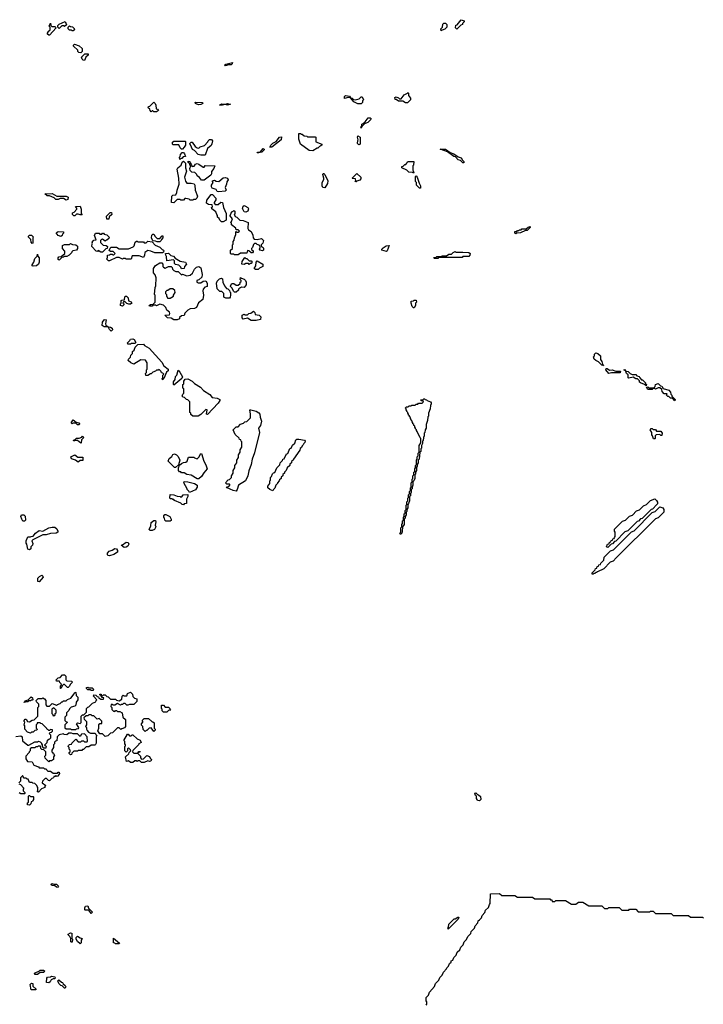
# Model space of a CAD drawing. Extents: x 2708302 to 2968450, y 494490 to 722710.
# Tile 29 of 256: x 2784600 to 2792474, y 606245 to 617590. Entities that reach past the tile are written whole.
import ezdxf

# ---------------------------------------------------------------- set-up
doc = ezdxf.new("R2010")
doc.units = 0

msp = doc.modelspace()

# ---------------------------------------------------------------- linework, layer by layer
at = {"layer": '0CON20XD'}
for points in [[(2784945, 617410), (2784935, 617410), (2784920, 617425), (2784920, 617435), (2784930, 617445), (2784930, 617455), (2784950, 617475), (2784950, 617505), (2784940, 617515), (2784955, 617550), (2784960, 617525), (2784972, 617512), (2785005, 617510), (2785020, 617495), (2784945, 617410)], [(2785055, 617490), (2785040, 617505), (2785040, 617525), (2785055, 617540), (2785125, 617570), (2785138, 617532), (2785115, 617510), (2785105, 617520), (2785085, 617520), (2785055, 617490)], [(2785215, 617460), (2785205, 617460), (2785195, 617470), (2785175, 617470), (2785160, 617485), (2785160, 617505), (2785172, 617518), (2785185, 617510), (2785208, 617508), (2785228, 617488), (2785230, 617475), (2785215, 617460)], [(2789455, 617460), (2789450, 617485), (2789470, 617505), (2789472, 617538), (2789485, 617550), (2789505, 617550), (2789520, 617535), (2789520, 617505), (2789498, 617482), (2789465, 617470), (2789455, 617460)], [(2789635, 617480), (2789620, 617495), (2789622, 617528), (2789638, 617532), (2789685, 617590), (2789718, 617578), (2789720, 617565), (2789702, 617548), (2789700, 617535), (2789682, 617528), (2789635, 617480)], [(2785305, 617210), (2785282, 617212), (2785270, 617225), (2785268, 617238), (2785220, 617285), (2785220, 617295), (2785232, 617308), (2785285, 617290), (2785318, 617258), (2785320, 617225), (2785305, 617210)], [(2785345, 617120), (2785332, 617122), (2785320, 617135), (2785312, 617158), (2785352, 617198), (2785388, 617198), (2785388, 617182), (2785362, 617158), (2785345, 617120)], [(2786965, 617060), (2786960, 617065), (2786973, 617077), (2787050, 617095), (2787048, 617082), (2787035, 617070), (2786995, 617070), (2786985, 617062), (2786965, 617060)], [(2788535, 616622), (2788495, 616622), (2788450, 616645), (2788410, 616690), (2788385, 616692), (2788342, 616682), (2788340, 616705), (2788353, 616717), (2788397, 616707), (2788410, 616690), (2788430, 616685), (2788445, 616670), (2788465, 616668), (2788512, 616678), (2788535, 616700), (2788545, 616700), (2788560, 616665), (2788550, 616655), (2788550, 616635), (2788535, 616622)], [(2789065, 616632), (2789045, 616632), (2789015, 616650), (2788965, 616652), (2788935, 616670), (2788925, 616670), (2788920, 616695), (2788935, 616700), (2788965, 616690), (2788975, 616680), (2788995, 616680), (2789030, 616725), (2789068, 616742), (2789075, 616750), (2789080, 616745), (2789080, 616715), (2789100, 616685), (2789100, 616665), (2789065, 616632)], [(2786175, 616530), (2786145, 616530), (2786135, 616540), (2786125, 616540), (2786115, 616530), (2786102, 616542), (2786098, 616558), (2786080, 616575), (2786082, 616588), (2786098, 616592), (2786145, 616640), (2786160, 616625), (2786167, 616607), (2786172, 616562), (2786188, 616558), (2786200, 616545), (2786175, 616530)], [(2786665, 616608), (2786640, 616615), (2786625, 616623), (2786620, 616635), (2786625, 616640), (2786700, 616635), (2786710, 616625), (2786685, 616614), (2786665, 616608)], [(2786935, 616604), (2786900, 616605), (2786925, 616622), (2786965, 616618), (2786995, 616626), (2787030, 616615), (2786995, 616604), (2786965, 616612), (2786935, 616604)], [(2788535, 616340), (2788530, 616355), (2788540, 616360), (2788542, 616385), (2788558, 616392), (2788578, 616412), (2788612, 616458), (2788638, 616458), (2788647, 616447), (2788645, 616440), (2788610, 616405), (2788570, 616390), (2788540, 616360), (2788535, 616340)], [(2787975, 616080), (2787935, 616083), (2787834, 616155), (2787814, 616215), (2787815, 616280), (2787835, 616280), (2787845, 616270), (2787855, 616270), (2787875, 616250), (2787907, 616247), (2787915, 616240), (2788005, 616240), (2788010, 616235), (2788012, 616182), (2788080, 616155), (2788080, 616145), (2788070, 616135), (2788052, 616128), (2788035, 616110), (2788025, 616110), (2787975, 616080)], [(2786475, 616100), (2786465, 616100), (2786450, 616115), (2786435, 616150), (2786365, 616150), (2786360, 616155), (2786362, 616178), (2786375, 616190), (2786505, 616190), (2786510, 616185), (2786508, 616145), (2786495, 616120), (2786475, 616100)], [(2786685, 616028), (2786655, 616038), (2786613, 616083), (2786592, 616095), (2786568, 616148), (2786560, 616155), (2786560, 616165), (2786575, 616180), (2786585, 616180), (2786620, 616130), (2786643, 616113), (2786665, 616110), (2786680, 616125), (2786728, 616142), (2786768, 616182), (2786770, 616195), (2786785, 616210), (2786808, 616208), (2786820, 616195), (2786815, 616160), (2786805, 616142), (2786763, 616107), (2786735, 616030), (2786685, 616028)], [(2787505, 616122), (2787483, 616123), (2787492, 616145), (2787515, 616168), (2787553, 616187), (2787592, 616235), (2787615, 616240), (2787611, 616205), (2787505, 616122)], [(2788505, 616150), (2788490, 616165), (2788493, 616197), (2788500, 616205), (2788490, 616235), (2788495, 616250), (2788520, 616235), (2788520, 616155), (2788515, 616152), (2788505, 616150)], [(2786445, 615980), (2786440, 616005), (2786450, 616015), (2786453, 616037), (2786472, 616058), (2786485, 616060), (2786500, 616045), (2786510, 616015), (2786482, 616008), (2786468, 615992), (2786455, 615990), (2786445, 615980)], [(2787355, 616054), (2787334, 616054), (2787340, 616065), (2787372, 616068), (2787405, 616107), (2787415, 616100), (2787415, 616092), (2787390, 616065), (2787355, 616054)], [(2789715, 615940), (2789705, 615942), (2789678, 615968), (2789650, 615975), (2789618, 616008), (2789600, 616015), (2789528, 616068), (2789442, 616098), (2789505, 616098), (2789558, 616058), (2789600, 616045), (2789650, 616010), (2789685, 615998), (2789700, 615970), (2789717, 615955), (2789715, 615940)], [(2786375, 615480), (2786350, 615485), (2786353, 615557), (2786365, 615570), (2786398, 615572), (2786412, 615598), (2786413, 615627), (2786438, 615695), (2786432, 615765), (2786414, 615866), (2786422, 615885), (2786460, 615915), (2786472, 615948), (2786485, 615960), (2786510, 615935), (2786508, 615885), (2786520, 615845), (2786498, 615775), (2786508, 615728), (2786525, 615708), (2786574, 615706), (2786608, 615698), (2786618, 615685), (2786620, 615625), (2786648, 615555), (2786640, 615535), (2786625, 615520), (2786605, 615520), (2786595, 615510), (2786565, 615510), (2786552, 615522), (2786515, 615530), (2786502, 615528), (2786485, 615510), (2786455, 615510), (2786445, 615520), (2786415, 615520), (2786375, 615480)], [(2786725, 615742), (2786695, 615742), (2786673, 615773), (2786645, 615790), (2786640, 615805), (2786618, 615828), (2786583, 615833), (2786562, 615852), (2786560, 615875), (2786570, 615905), (2786560, 615915), (2786558, 615928), (2786540, 615945), (2786542, 615958), (2786558, 615955), (2786562, 615942), (2786577, 615927), (2786585, 615900), (2786608, 615902), (2786624, 615926), (2786645, 615932), (2786665, 615927), (2786715, 615890), (2786725, 615890), (2786735, 615910), (2786848, 615908), (2786836, 615874), (2786808, 615842), (2786810, 615815), (2786803, 615797), (2786725, 615742)], [(2789135, 615820), (2789125, 615830), (2789082, 615832), (2789058, 615858), (2789002, 615882), (2789002, 615898), (2789018, 615902), (2789035, 615920), (2789048, 615922), (2789060, 615935), (2789062, 615948), (2789073, 615957), (2789140, 615955), (2789137, 615915), (2789130, 615905), (2789130, 615855), (2789140, 615835), (2789135, 615820)], [(2788115, 615654), (2788092, 615655), (2788084, 615676), (2788084, 615716), (2788103, 615747), (2788103, 615765), (2788090, 615805), (2788095, 615818), (2788105, 615818), (2788115, 615807), (2788149, 615735), (2788145, 615703), (2788115, 615654)], [(2788475, 615720), (2788460, 615725), (2788470, 615735), (2788468, 615758), (2788435, 615760), (2788430, 615765), (2788485, 615816), (2788528, 615775), (2788530, 615755), (2788518, 615742), (2788485, 615730), (2788475, 615720)], [(2786895, 615607), (2786875, 615612), (2786862, 615632), (2786817, 615647), (2786808, 615665), (2786808, 615682), (2786830, 615715), (2786820, 615725), (2786820, 615735), (2786845, 615740), (2786865, 615728), (2786894, 615726), (2786945, 615768), (2786965, 615770), (2786993, 615763), (2787002, 615745), (2786987, 615723), (2786983, 615695), (2786968, 615655), (2786978, 615625), (2786965, 615614), (2786895, 615607)], [(2789215, 615650), (2789205, 615650), (2789170, 615685), (2789170, 615715), (2789160, 615725), (2789160, 615785), (2789165, 615790), (2789180, 615775), (2789200, 615705), (2789216, 615676), (2789215, 615650)], [(2785135, 615512), (2785105, 615530), (2785065, 615530), (2785045, 615520), (2785015, 615520), (2784998, 615538), (2784945, 615560), (2784915, 615562), (2784890, 615585), (2784975, 615587), (2785028, 615558), (2785135, 615557), (2785160, 615545), (2785155, 615520), (2785135, 615512)], [(2786925, 615260), (2786905, 615280), (2786898, 615298), (2786880, 615315), (2786880, 615335), (2786870, 615345), (2786858, 615378), (2786815, 615410), (2786810, 615425), (2786820, 615435), (2786818, 615458), (2786775, 615460), (2786750, 615475), (2786755, 615510), (2786804, 615576), (2786820, 615575), (2786858, 615535), (2786860, 615515), (2786840, 615485), (2786840, 615475), (2786852, 615462), (2786885, 615460), (2786915, 615488), (2786938, 615485), (2786949, 615425), (2786978, 615355), (2786980, 615305), (2786978, 615282), (2786945, 615262), (2786925, 615260)], [(2785235, 615330), (2785225, 615330), (2785210, 615345), (2785210, 615365), (2785228, 615372), (2785260, 615405), (2785258, 615418), (2785242, 615438), (2785295, 615440), (2785308, 615405), (2785310, 615355), (2785318, 615342), (2785295, 615340), (2785275, 615350), (2785255, 615350), (2785235, 615330)], [(2785625, 615290), (2785602, 615292), (2785600, 615325), (2785642, 615368), (2785657, 615367), (2785660, 615345), (2785632, 615318), (2785625, 615290)], [(2787115, 614880), (2787075, 614880), (2787065, 614890), (2787035, 614890), (2787030, 614895), (2787030, 614935), (2787050, 614955), (2787050, 614995), (2787060, 615005), (2787060, 615035), (2787072, 615048), (2787074, 615075), (2787090, 615115), (2787090, 615145), (2787095, 615150), (2787105, 615140), (2787115, 615140), (2787130, 615155), (2787115, 615170), (2787095, 615170), (2787088, 615188), (2787040, 615225), (2787040, 615245), (2787030, 615255), (2787040, 615265), (2787050, 615295), (2787020, 615335), (2787028, 615342), (2787045, 615380), (2787055, 615380), (2787065, 615390), (2787080, 615385), (2787077, 615353), (2787070, 615345), (2787080, 615335), (2787082, 615322), (2787100, 615315), (2787135, 615280), (2787175, 615278), (2787230, 615255), (2787228, 615185), (2787237, 615167), (2787265, 615150), (2787287, 615107), (2787290, 615075), (2787302, 615062), (2787335, 615058), (2787385, 615068), (2787410, 615045), (2787400, 615015), (2787380, 614995), (2787382, 614982), (2787405, 614967), (2787410, 614955), (2787407, 614935), (2787395, 614928), (2787370, 614935), (2787362, 614945), (2787370, 614965), (2787368, 614988), (2787335, 615000), (2787325, 615010), (2787305, 615010), (2787292, 614998), (2787280, 614965), (2787270, 614955), (2787272, 614942), (2787290, 614925), (2787290, 614915), (2787280, 614905), (2787265, 614902), (2787238, 614928), (2787225, 614930), (2787215, 614900), (2787145, 614900), (2787115, 614880)], [(2787205, 615372), (2787187, 615377), (2787168, 615415), (2787175, 615440), (2787185, 615448), (2787195, 615447), (2787227, 615425), (2787235, 615410), (2787226, 615384), (2787205, 615372)], [(2785075, 615092), (2785045, 615102), (2785020, 615135), (2785045, 615150), (2785100, 615145), (2785108, 615135), (2785092, 615118), (2785090, 615105), (2785075, 615092)], [(2785555, 614910), (2785535, 614910), (2785505, 614930), (2785495, 614920), (2785482, 614922), (2785430, 614975), (2785433, 615007), (2785440, 615015), (2785433, 615027), (2785455, 615050), (2785480, 615055), (2785462, 615105), (2785475, 615130), (2785515, 615130), (2785525, 615120), (2785545, 615120), (2785555, 615130), (2785565, 615130), (2785575, 615120), (2785605, 615110), (2785630, 615085), (2785625, 615070), (2785605, 615050), (2785595, 615050), (2785585, 615040), (2785555, 615060), (2785542, 615058), (2785530, 615045), (2785532, 615022), (2785562, 614992), (2785595, 614990), (2785610, 614975), (2785608, 614952), (2785592, 614948), (2785555, 614910)], [(2790315, 615122), (2790302, 615132), (2790302, 615148), (2790325, 615150), (2790335, 615160), (2790345, 615160), (2790355, 615170), (2790375, 615170), (2790385, 615180), (2790435, 615180), (2790455, 615200), (2790478, 615208), (2790480, 615195), (2790445, 615160), (2790425, 615160), (2790367, 615133), (2790325, 615130), (2790315, 615122)], [(2784745, 615013), (2784732, 615025), (2784728, 615058), (2784700, 615085), (2784700, 615095), (2784715, 615108), (2784737, 615107), (2784760, 615085), (2784750, 615075), (2784750, 615015), (2784745, 615013)], [(2785635, 614812), (2785623, 614813), (2785600, 614835), (2785610, 614845), (2785612, 614878), (2785635, 614880), (2785645, 614890), (2785665, 614890), (2785675, 614880), (2785685, 614880), (2785700, 614895), (2785678, 614918), (2785645, 614920), (2785632, 614932), (2785642, 614958), (2785655, 614970), (2785715, 614970), (2785745, 614950), (2785765, 614948), (2785855, 614950), (2785908, 614972), (2785920, 614985), (2785930, 615025), (2785945, 615040), (2785955, 615040), (2785965, 615030), (2786025, 615030), (2786035, 615020), (2786055, 615020), (2786075, 615040), (2786125, 615030), (2786162, 614992), (2786215, 614970), (2786242, 614942), (2786256, 614936), (2786260, 614925), (2786258, 614912), (2786245, 614902), (2786155, 614902), (2786112, 614922), (2786075, 614930), (2786042, 614908), (2786038, 614875), (2786025, 614850), (2785975, 614870), (2785895, 614870), (2785885, 614830), (2785825, 614832), (2785815, 614840), (2785795, 614840), (2785785, 614830), (2785745, 614850), (2785715, 614850), (2785635, 614812)], [(2786215, 615030), (2786185, 615030), (2786165, 615040), (2786132, 615042), (2786120, 615075), (2786122, 615108), (2786135, 615120), (2786145, 615120), (2786162, 615092), (2786185, 615070), (2786215, 615070), (2786242, 615098), (2786248, 615098), (2786250, 615075), (2786232, 615058), (2786230, 615045), (2786215, 615030)], [(2785055, 614820), (2785042, 614825), (2785043, 614847), (2785052, 614858), (2785078, 614862), (2785120, 614895), (2785122, 614922), (2785092, 614955), (2785092, 614988), (2785115, 614998), (2785172, 614998), (2785185, 615010), (2785208, 614998), (2785247, 614997), (2785265, 614980), (2785266, 614954), (2785256, 614934), (2785212, 614928), (2785200, 614915), (2785198, 614902), (2785170, 614875), (2785145, 614862), (2785118, 614862), (2785105, 614852), (2785085, 614850), (2785055, 614820)], [(2788825, 614918), (2788772, 614935), (2788770, 614945), (2788787, 614963), (2788822, 614985), (2788855, 614988), (2788834, 614926), (2788825, 614918)], [(2789415, 614840), (2789375, 614840), (2789370, 614845), (2789375, 614850), (2789395, 614850), (2789405, 614860), (2789455, 614860), (2789465, 614868), (2789515, 614870), (2789543, 614887), (2789575, 614890), (2789592, 614908), (2789615, 614918), (2789625, 614910), (2789705, 614912), (2789775, 614906), (2789787, 614895), (2789786, 614875), (2789775, 614860), (2789705, 614860), (2789695, 614850), (2789425, 614850), (2789415, 614840)], [(2784755, 614750), (2784744, 614754), (2784742, 614765), (2784762, 614798), (2784775, 614840), (2784800, 614865), (2784805, 614890), (2784810, 614865), (2784826, 614846), (2784826, 614796), (2784816, 614774), (2784795, 614752), (2784755, 614750)], [(2786415, 614130), (2786375, 614132), (2786345, 614150), (2786303, 614153), (2786270, 614185), (2786325, 614190), (2786330, 614205), (2786325, 614220), (2786294, 614244), (2786282, 614275), (2786255, 614302), (2786215, 614312), (2786175, 614292), (2786165, 614300), (2786135, 614300), (2786125, 614290), (2786095, 614290), (2786092, 614295), (2786105, 614308), (2786138, 614312), (2786160, 614335), (2786160, 614415), (2786152, 614425), (2786160, 614505), (2786170, 614525), (2786172, 614615), (2786162, 614652), (2786142, 614675), (2786140, 614725), (2786164, 614756), (2786215, 614788), (2786237, 614787), (2786250, 614775), (2786248, 614745), (2786255, 614738), (2786275, 614728), (2786314, 614746), (2786345, 614748), (2786356, 614736), (2786360, 614715), (2786375, 614700), (2786398, 614688), (2786427, 614687), (2786465, 614650), (2786475, 614657), (2786525, 614640), (2786565, 614648), (2786589, 614671), (2786612, 614715), (2786635, 614738), (2786665, 614747), (2786685, 614730), (2786702, 614655), (2786697, 614625), (2786665, 614592), (2786640, 614585), (2786640, 614565), (2786655, 614558), (2786685, 614558), (2786713, 614577), (2786745, 614580), (2786758, 614555), (2786760, 614515), (2786732, 614508), (2786712, 614485), (2786708, 614465), (2786718, 614415), (2786710, 614365), (2786661, 614329), (2786636, 614274), (2786615, 614264), (2786565, 614260), (2786537, 614243), (2786502, 614208), (2786495, 614180), (2786462, 614178), (2786442, 614158), (2786440, 614145), (2786415, 614130)], [(2786465, 614720), (2786458, 614738), (2786435, 614760), (2786395, 614770), (2786385, 614780), (2786382, 614812), (2786372, 614822), (2786295, 614810), (2786292, 614862), (2786282, 614875), (2786280, 614895), (2786315, 614898), (2786342, 614872), (2786370, 614865), (2786392, 614842), (2786448, 614808), (2786510, 614795), (2786520, 614775), (2786500, 614745), (2786495, 614723), (2786465, 614720)], [(2787245, 614770), (2787235, 614780), (2787205, 614780), (2787185, 614770), (2787160, 614775), (2787162, 614805), (2787195, 614850), (2787205, 614840), (2787215, 614840), (2787242, 614812), (2787265, 614810), (2787278, 614798), (2787265, 614780), (2787255, 614780), (2787245, 614770)], [(2787345, 614710), (2787315, 614710), (2787302, 614725), (2787320, 614755), (2787322, 614795), (2787335, 614810), (2787400, 614775), (2787400, 614745), (2787362, 614728), (2787345, 614710)], [(2786975, 614382), (2786952, 614392), (2786950, 614435), (2786928, 614458), (2786905, 614460), (2786875, 614490), (2786867, 614553), (2786874, 614576), (2786900, 614605), (2786925, 614610), (2786936, 614606), (2786940, 614565), (2786958, 614525), (2786982, 614492), (2786998, 614488), (2787018, 614468), (2787020, 614455), (2787030, 614445), (2787030, 614415), (2787026, 614394), (2787015, 614383), (2786975, 614382)], [(2787095, 614450), (2787075, 614450), (2787062, 614462), (2787048, 614498), (2787030, 614515), (2787030, 614525), (2787045, 614550), (2787065, 614550), (2787095, 614530), (2787118, 614532), (2787138, 614552), (2787140, 614565), (2787150, 614575), (2787150, 614585), (2787140, 614595), (2787145, 614620), (2787155, 614610), (2787185, 614600), (2787200, 614585), (2787208, 614565), (2787208, 614535), (2787187, 614503), (2787155, 614510), (2787145, 614500), (2787132, 614498), (2787120, 614485), (2787120, 614475), (2787095, 614450)], [(2786335, 614380), (2786370, 614405), (2786370, 614415), (2786390, 614445), (2786388, 614468), (2786365, 614490), (2786335, 614490), (2786305, 614470), (2786295, 614470), (2786280, 614455), (2786280, 614435), (2786290, 614425), (2786290, 614405), (2786300, 614395), (2786300, 614385), (2786305, 614380), (2786335, 614380)], [(2785785, 614290), (2785760, 614295), (2785760, 614315), (2785770, 614325), (2785770, 614355), (2785775, 614360), (2785808, 614362), (2785813, 614397), (2785820, 614405), (2785830, 614405), (2785848, 614385), (2785852, 614352), (2785885, 614340), (2785890, 614325), (2785875, 614312), (2785857, 614313), (2785835, 614320), (2785815, 614340), (2785795, 614340), (2785790, 614325), (2785800, 614315), (2785800, 614305), (2785785, 614290)], [(2789145, 614270), (2789135, 614270), (2789122, 614285), (2789110, 614325), (2789110, 614345), (2789135, 614350), (2789145, 614360), (2789165, 614360), (2789170, 614335), (2789160, 614325), (2789160, 614295), (2789145, 614270)], [(2787325, 614123), (2787265, 614123), (2787225, 614150), (2787175, 614140), (2787163, 614155), (2787162, 614185), (2787185, 614198), (2787195, 614190), (2787225, 614190), (2787240, 614205), (2787262, 614208), (2787295, 614230), (2787308, 614215), (2787312, 614192), (2787360, 614185), (2787376, 614165), (2787372, 614135), (2787325, 614123)], [(2785655, 614003), (2785635, 614020), (2785620, 614050), (2785575, 614050), (2785550, 614065), (2785554, 614105), (2785575, 614132), (2785585, 614137), (2785595, 614130), (2785588, 614085), (2785592, 614072), (2785620, 614050), (2785645, 614047), (2785666, 614035), (2785670, 614015), (2785655, 614003)], [(2785875, 613850), (2785845, 613850), (2785840, 613865), (2785870, 613895), (2785875, 613908), (2785905, 613912), (2785918, 613905), (2785938, 613872), (2785925, 613860), (2785885, 613860), (2785875, 613850)], [(2786245, 613440), (2786240, 613455), (2786250, 613465), (2786250, 613495), (2786260, 613505), (2786248, 613518), (2786232, 613522), (2786228, 613538), (2786205, 613560), (2786195, 613550), (2786175, 613550), (2786165, 613540), (2786132, 613528), (2786115, 613510), (2786105, 613510), (2786075, 613490), (2786052, 613492), (2786050, 613515), (2786060, 613525), (2786060, 613555), (2786070, 613565), (2786070, 613635), (2786048, 613668), (2785995, 613670), (2785915, 613622), (2785880, 613635), (2785850, 613665), (2785852, 613678), (2785878, 613702), (2785880, 613725), (2785898, 613742), (2785900, 613765), (2785918, 613782), (2785930, 613815), (2785962, 613848), (2786025, 613850), (2786036, 613836), (2786090, 613805), (2786236, 613645), (2786262, 613602), (2786310, 613565), (2786310, 613545), (2786292, 613528), (2786260, 613455), (2786245, 613440)], [(2791325, 613600), (2791320, 613610), (2791305, 613610), (2791268, 613648), (2791235, 613663), (2791215, 613680), (2791210, 613705), (2791220, 613715), (2791220, 613735), (2791235, 613750), (2791260, 613745), (2791290, 613715), (2791290, 613675), (2791305, 613650), (2791312, 613622), (2791330, 613605), (2791325, 613600)], [(2786375, 613380), (2786370, 613385), (2786373, 613417), (2786390, 613445), (2786393, 613477), (2786410, 613495), (2786425, 613550), (2786445, 613528), (2786476, 613474), (2786468, 613455), (2786375, 613380)], [(2791385, 613513), (2791350, 613555), (2791355, 613570), (2791365, 613570), (2791395, 613550), (2791425, 613557), (2791465, 613540), (2791515, 613540), (2791520, 613535), (2791515, 613520), (2791415, 613522), (2791385, 613513)], [(2791815, 613370), (2791798, 613388), (2791750, 613405), (2791740, 613415), (2791738, 613428), (2791715, 613450), (2791695, 613452), (2791665, 613470), (2791615, 613460), (2791610, 613465), (2791608, 613498), (2791590, 613515), (2791580, 613540), (2791560, 613555), (2791565, 613560), (2791580, 613540), (2791610, 613535), (2791632, 613512), (2791655, 613500), (2791695, 613500), (2791708, 613488), (2791735, 613480), (2791742, 613462), (2791762, 613442), (2791775, 613440), (2791810, 613405), (2791810, 613395), (2791820, 613385), (2791815, 613370)], [(2786655, 613020), (2786595, 613020), (2786572, 613042), (2786570, 613055), (2786560, 613065), (2786560, 613185), (2786538, 613208), (2786522, 613212), (2786498, 613238), (2786482, 613242), (2786473, 613253), (2786480, 613275), (2786490, 613285), (2786490, 613335), (2786480, 613345), (2786480, 613385), (2786490, 613395), (2786492, 613425), (2786505, 613448), (2786535, 613453), (2786585, 613426), (2786615, 613398), (2786681, 613355), (2786718, 613318), (2786791, 613271), (2786818, 613238), (2786875, 613231), (2786904, 613214), (2786905, 613202), (2786885, 613173), (2786765, 613040), (2786750, 613045), (2786760, 613095), (2786745, 613100), (2786688, 613042), (2786655, 613020)], [(2792145, 613200), (2792118, 613228), (2792095, 613230), (2792078, 613248), (2792065, 613250), (2792050, 613265), (2792058, 613278), (2792025, 613280), (2792000, 613305), (2791998, 613328), (2791975, 613350), (2791955, 613350), (2791925, 613332), (2791915, 613340), (2791895, 613340), (2791885, 613330), (2791835, 613330), (2791820, 613355), (2791835, 613360), (2791845, 613350), (2791905, 613350), (2791918, 613362), (2791924, 613386), (2791955, 613400), (2791982, 613372), (2791996, 613366), (2792012, 613342), (2792075, 613320), (2792098, 613298), (2792100, 613275), (2792110, 613265), (2792112, 613252), (2792148, 613215), (2792150, 613205), (2792145, 613200)], [(2788985, 611660), (2788980, 611675), (2788990, 611685), (2788990, 611735), (2789000, 611745), (2789000, 611775), (2789010, 611785), (2789010, 611815), (2789020, 611825), (2789020, 611855), (2789030, 611865), (2789030, 611895), (2789040, 611905), (2789040, 611935), (2789050, 611945), (2789050, 611995), (2789060, 612005), (2789060, 612035), (2789070, 612045), (2789070, 612075), (2789080, 612085), (2789080, 612115), (2789090, 612125), (2789090, 612155), (2789100, 612165), (2789100, 612195), (2789110, 612205), (2789110, 612255), (2789120, 612265), (2789120, 612295), (2789130, 612305), (2789130, 612335), (2789140, 612345), (2789140, 612375), (2789150, 612385), (2789150, 612415), (2789160, 612425), (2789160, 612455), (2789170, 612465), (2789170, 612515), (2789180, 612525), (2789180, 612555), (2789190, 612565), (2789190, 612595), (2789200, 612605), (2789200, 612685), (2789220, 612715), (2789220, 612765), (2789212, 612772), (2789180, 612845), (2789170, 612855), (2789170, 612865), (2789160, 612875), (2789160, 612885), (2789150, 612895), (2789150, 612905), (2789140, 612915), (2789140, 612925), (2789130, 612935), (2789130, 612945), (2789120, 612955), (2789120, 612965), (2789110, 612975), (2789110, 612985), (2789100, 612995), (2789100, 613005), (2789090, 613015), (2789090, 613025), (2789080, 613035), (2789080, 613045), (2789070, 613055), (2789070, 613065), (2789060, 613075), (2789060, 613085), (2789050, 613095), (2789050, 613105), (2789040, 613115), (2789055, 613130), (2789075, 613130), (2789085, 613140), (2789105, 613140), (2789115, 613150), (2789155, 613150), (2789165, 613160), (2789185, 613160), (2789195, 613170), (2789235, 613170), (2789248, 613182), (2789250, 613195), (2789225, 613200), (2789222, 613208), (2789245, 613210), (2789255, 613220), (2789265, 613220), (2789272, 613212), (2789285, 613210), (2789292, 613202), (2789330, 613185), (2789340, 613175), (2789340, 613165), (2789330, 613145), (2789328, 613105), (2789310, 613055), (2789307, 613023), (2789300, 613015), (2789297, 612973), (2789280, 612925), (2789280, 612885), (2789270, 612865), (2789267, 612833), (2789260, 612825), (2789260, 612795), (2789250, 612775), (2789247, 612743), (2789240, 612735), (2789240, 612705), (2789230, 612685), (2789227, 612653), (2789220, 612645), (2789220, 612615), (2789210, 612605), (2789200, 612525), (2789190, 612515), (2789190, 612485), (2789180, 612465), (2789180, 612445), (2789170, 612435), (2789170, 612395), (2789160, 612375), (2789160, 612355), (2789150, 612345), (2789150, 612305), (2789140, 612275), (2789130, 612265), (2789130, 612225), (2789120, 612205), (2789120, 612185), (2789110, 612175), (2789110, 612145), (2789100, 612125), (2789100, 612105), (2789090, 612095), (2789090, 612045), (2789080, 612015), (2789070, 612005), (2789070, 611965), (2789060, 611945), (2789060, 611925), (2789050, 611915), (2789050, 611885), (2789040, 611865), (2789040, 611845), (2789030, 611835), (2789028, 611775), (2789010, 611745), (2789007, 611693), (2789000, 611675), (2788985, 611660)], [(2787095, 612158), (2787060, 612165), (2786990, 612195), (2786982, 612208), (2787008, 612212), (2787020, 612225), (2787020, 612235), (2787015, 612240), (2786985, 612240), (2786970, 612255), (2787002, 612288), (2787018, 612292), (2787040, 612315), (2787040, 612335), (2787060, 612365), (2787060, 612395), (2787080, 612425), (2787080, 612455), (2787100, 612485), (2787100, 612515), (2787120, 612545), (2787120, 612575), (2787140, 612605), (2787140, 612635), (2787160, 612665), (2787160, 612725), (2787150, 612735), (2787148, 612748), (2787132, 612752), (2787128, 612768), (2787082, 612812), (2787060, 612865), (2787092, 612898), (2787115, 612900), (2787142, 612928), (2787178, 612942), (2787192, 612958), (2787218, 612962), (2787258, 613002), (2787260, 613045), (2787250, 613095), (2787264, 613096), (2787325, 613078), (2787355, 613059), (2787366, 613045), (2787369, 613009), (2787384, 612965), (2787374, 612915), (2787349, 612885), (2787361, 612835), (2787305, 612600), (2787278, 612525), (2787267, 612465), (2787238, 612392), (2787227, 612335), (2787200, 612275), (2787122, 612228), (2787106, 612175), (2787095, 612158)], [(2785285, 612920), (2785265, 612920), (2785245, 612940), (2785215, 612940), (2785203, 612933), (2785192, 612945), (2785215, 612980), (2785252, 612952), (2785280, 612945), (2785290, 612935), (2785285, 612920)], [(2791915, 612760), (2791902, 612762), (2791890, 612795), (2791880, 612805), (2791880, 612835), (2791860, 612865), (2791875, 612880), (2791885, 612880), (2791895, 612870), (2791925, 612870), (2791935, 612850), (2791985, 612850), (2792000, 612825), (2791995, 612800), (2791985, 612800), (2791975, 612810), (2791932, 612808), (2791920, 612795), (2791920, 612765), (2791915, 612760)], [(2785305, 612712), (2785265, 612740), (2785235, 612740), (2785225, 612732), (2785220, 612745), (2785238, 612752), (2785255, 612768), (2785285, 612770), (2785315, 612780), (2785325, 612790), (2785340, 612775), (2785312, 612748), (2785310, 612715), (2785305, 612712)], [(2787515, 612160), (2787480, 612175), (2787460, 612195), (2787460, 612215), (2787480, 612245), (2787480, 612275), (2787490, 612285), (2787490, 612315), (2787500, 612325), (2787512, 612358), (2787525, 612370), (2787538, 612372), (2787562, 612428), (2787598, 612462), (2787600, 612485), (2787628, 612512), (2787632, 612528), (2787648, 612532), (2787672, 612588), (2787688, 612592), (2787712, 612648), (2787728, 612652), (2787742, 612688), (2787768, 612712), (2787782, 612748), (2787793, 612757), (2787815, 612758), (2787880, 612745), (2787890, 612735), (2787885, 612720), (2787872, 612708), (2787865, 612690), (2787852, 612678), (2787845, 612660), (2787832, 612648), (2787825, 612630), (2787752, 612528), (2787750, 612515), (2787732, 612498), (2787730, 612485), (2787712, 612468), (2787710, 612455), (2787682, 612428), (2787670, 612395), (2787652, 612378), (2787650, 612365), (2787632, 612348), (2787630, 612335), (2787612, 612318), (2787610, 612305), (2787592, 612288), (2787590, 612275), (2787570, 612255), (2787570, 612245), (2787552, 612228), (2787538, 612192), (2787522, 612178), (2787515, 612160)], [(2785275, 612492), (2785244, 612514), (2785195, 612532), (2785190, 612555), (2785235, 612578), (2785268, 612548), (2785328, 612548), (2785328, 612512), (2785295, 612510), (2785275, 612492)], [(2786395, 612430), (2786382, 612432), (2786312, 612505), (2786322, 612535), (2786353, 612557), (2786365, 612580), (2786384, 612586), (2786405, 612577), (2786425, 612557), (2786443, 612515), (2786428, 612462), (2786395, 612430)], [(2786665, 612300), (2786645, 612300), (2786575, 612340), (2786525, 612350), (2786495, 612370), (2786465, 612370), (2786455, 612380), (2786442, 612382), (2786430, 612395), (2786430, 612425), (2786442, 612458), (2786462, 612475), (2786485, 612486), (2786515, 612490), (2786528, 612502), (2786545, 612550), (2786605, 612550), (2786615, 612540), (2786645, 612530), (2786668, 612552), (2786682, 612588), (2786695, 612590), (2786720, 612505), (2786745, 612460), (2786760, 612415), (2786720, 612370), (2786695, 612328), (2786665, 612300)], [(2786555, 612142), (2786548, 612158), (2786530, 612175), (2786530, 612185), (2786490, 612255), (2786495, 612270), (2786536, 612266), (2786615, 612247), (2786645, 612228), (2786645, 612202), (2786625, 612173), (2786555, 612142)], [(2786485, 612000), (2786472, 612002), (2786458, 612018), (2786385, 612050), (2786375, 612060), (2786365, 612060), (2786355, 612070), (2786335, 612070), (2786330, 612075), (2786335, 612120), (2786375, 612117), (2786415, 612100), (2786447, 612097), (2786455, 612090), (2786468, 612092), (2786483, 612117), (2786535, 612120), (2786537, 612095), (2786520, 612065), (2786520, 612015), (2786495, 612010), (2786485, 612000)], [(2791375, 611510), (2791360, 611515), (2791372, 611548), (2791388, 611552), (2791392, 611568), (2791408, 611572), (2791412, 611588), (2791428, 611592), (2791432, 611608), (2791448, 611612), (2791450, 611625), (2791460, 611635), (2791460, 611685), (2791450, 611695), (2791452, 611718), (2791545, 611810), (2791578, 611822), (2791625, 611870), (2791658, 611882), (2791705, 611930), (2791738, 611942), (2791785, 611990), (2791818, 612002), (2791865, 612050), (2791915, 612070), (2791935, 612050), (2791945, 612030), (2791948, 612012), (2791938, 612002), (2791888, 611952), (2791872, 611948), (2791768, 611842), (2791752, 611838), (2791728, 611812), (2791712, 611808), (2791605, 611700), (2791572, 611688), (2791465, 611580), (2791452, 611578), (2791428, 611552), (2791412, 611548), (2791375, 611510)], [(2791205, 611200), (2791192, 611202), (2791192, 611218), (2791228, 611252), (2791232, 611268), (2791248, 611272), (2791252, 611288), (2791268, 611292), (2791272, 611308), (2791288, 611312), (2791292, 611328), (2791328, 611362), (2791332, 611398), (2791405, 611470), (2791438, 611482), (2791645, 611690), (2791678, 611702), (2791885, 611910), (2791918, 611922), (2791972, 611978), (2792008, 611965), (2792020, 611945), (2792020, 611915), (2791955, 611850), (2791922, 611838), (2791472, 611388), (2791435, 611350), (2791402, 611338), (2791328, 611262), (2791255, 611230), (2791245, 611220), (2791235, 611220), (2791225, 611210), (2791215, 611210), (2791205, 611200)], [(2784655, 611812), (2784635, 611813), (2784624, 611834), (2784613, 611867), (2784620, 611885), (2784646, 611886), (2784665, 611870), (2784666, 611824), (2784655, 611812)], [(2786285, 611810), (2786272, 611825), (2786268, 611848), (2786260, 611855), (2786260, 611875), (2786273, 611887), (2786285, 611888), (2786328, 611865), (2786346, 611836), (2786345, 611820), (2786335, 611813), (2786285, 611810)], [(2784715, 611483), (2784695, 611490), (2784682, 611545), (2784673, 611557), (2784673, 611585), (2784695, 611630), (2784725, 611630), (2784733, 611637), (2784755, 611640), (2784783, 611675), (2784825, 611706), (2784865, 611697), (2784935, 611736), (2784975, 611743), (2785005, 611741), (2785027, 611725), (2785040, 611695), (2785038, 611685), (2785020, 611675), (2784955, 611670), (2784906, 611654), (2784865, 611653), (2784752, 611598), (2784740, 611585), (2784752, 611555), (2784747, 611535), (2784728, 611515), (2784727, 611495), (2784715, 611483)], [(2786104, 611704), (2786092, 611715), (2786112, 611758), (2786114, 611795), (2786145, 611818), (2786165, 611820), (2786170, 611805), (2786160, 611765), (2786168, 611745), (2786153, 611717), (2786125, 611704), (2786104, 611704)], [(2785635, 611414), (2785620, 611415), (2785610, 611425), (2785613, 611445), (2785632, 611465), (2785665, 611476), (2785695, 611496), (2785715, 611492), (2785726, 611475), (2785726, 611454), (2785683, 611427), (2785635, 611414)], [(2785805, 611508), (2785770, 611535), (2785785, 611540), (2785825, 611571), (2785848, 611565), (2785857, 611545), (2785847, 611525), (2785825, 611511), (2785805, 611508)], [(2784825, 611112), (2784810, 611115), (2784810, 611155), (2784830, 611175), (2784855, 611188), (2784865, 611180), (2784870, 611165), (2784825, 611112)], [(2785075, 609882), (2785070, 609885), (2785070, 609915), (2785080, 609925), (2785078, 609938), (2785062, 609952), (2785058, 609968), (2785025, 609970), (2785020, 609985), (2785042, 610008), (2785068, 610012), (2785095, 610040), (2785115, 610040), (2785130, 610025), (2785130, 609985), (2785142, 609972), (2785195, 609970), (2785210, 609955), (2785182, 609928), (2785175, 609910), (2785160, 609895), (2785150, 609895), (2785118, 609928), (2785105, 609930), (2785092, 609918), (2785075, 609882)], [(2784555, 609330), (2784615, 609340), (2784630, 609325), (2784632, 609282), (2784695, 609230), (2784705, 609230), (2784775, 609270), (2784805, 609270), (2784815, 609278), (2784835, 609270), (2784850, 609255), (2784850, 609245), (2784860, 609235), (2784860, 609215), (2784872, 609202), (2784905, 609200), (2784910, 609215), (2784892, 609222), (2784890, 609235), (2784918, 609262), (2784922, 609288), (2784935, 609300), (2784948, 609302), (2784960, 609315), (2784960, 609345), (2784940, 609365), (2784952, 609378), (2784965, 609380), (2784978, 609392), (2784978, 609408), (2784955, 609410), (2784945, 609400), (2784935, 609400), (2784925, 609410), (2784915, 609410), (2784908, 609428), (2784858, 609478), (2784845, 609480), (2784835, 609490), (2784802, 609488), (2784800, 609475), (2784790, 609465), (2784790, 609425), (2784800, 609415), (2784798, 609402), (2784775, 609400), (2784755, 609380), (2784735, 609380), (2784725, 609370), (2784692, 609382), (2784660, 609415), (2784660, 609455), (2784650, 609465), (2784660, 609495), (2784650, 609505), (2784650, 609515), (2784665, 609530), (2784675, 609530), (2784692, 609502), (2784715, 609500), (2784745, 609520), (2784768, 609522), (2784810, 609565), (2784810, 609665), (2784820, 609675), (2784820, 609705), (2784792, 609732), (2784790, 609745), (2784813, 609767), (2784855, 609770), (2784865, 609778), (2784886, 609766), (2784900, 609745), (2784900, 609695), (2784912, 609682), (2784945, 609680), (2784975, 609710), (2785025, 609690), (2785035, 609700), (2785068, 609712), (2785085, 609730), (2785095, 609730), (2785105, 609740), (2785135, 609740), (2785152, 609758), (2785188, 609772), (2785228, 609822), (2785230, 609835), (2785235, 609840), (2785248, 609838), (2785250, 609805), (2785270, 609785), (2785270, 609755), (2785250, 609725), (2785247, 609693), (2785235, 609680), (2785192, 609668), (2785172, 609648), (2785168, 609632), (2785140, 609605), (2785138, 609572), (2785120, 609555), (2785120, 609515), (2785132, 609502), (2785150, 609495), (2785120, 609465), (2785122, 609432), (2785135, 609420), (2785185, 609420), (2785195, 609410), (2785245, 609410), (2785255, 609420), (2785278, 609422), (2785280, 609435), (2785253, 609477), (2785265, 609488), (2785295, 609480), (2785308, 609492), (2785310, 609565), (2785325, 609580), (2785338, 609582), (2785368, 609612), (2785370, 609655), (2785385, 609670), (2785398, 609672), (2785440, 609715), (2785478, 609732), (2785480, 609745), (2785490, 609755), (2785450, 609795), (2785455, 609810), (2785478, 609808), (2785492, 609792), (2785508, 609788), (2785512, 609772), (2785525, 609770), (2785535, 609760), (2785565, 609760), (2785570, 609775), (2785552, 609782), (2785540, 609800), (2785522, 609812), (2785522, 609818), (2785538, 609818), (2785540, 609800), (2785555, 609800), (2785565, 609810), (2785585, 609810), (2785602, 609792), (2785618, 609788), (2785645, 609760), (2785705, 609760), (2785715, 609750), (2785745, 609740), (2785778, 609762), (2785780, 609795), (2785792, 609808), (2785805, 609800), (2785835, 609800), (2785842, 609828), (2785875, 609840), (2785898, 609818), (2785902, 609792), (2785922, 609772), (2785950, 609765), (2785950, 609735), (2785915, 609700), (2785865, 609700), (2785845, 609690), (2785833, 609693), (2785815, 609710), (2785795, 609710), (2785785, 609700), (2785772, 609698), (2785763, 609693), (2785725, 609710), (2785695, 609690), (2785675, 609690), (2785665, 609700), (2785655, 609700), (2785650, 609675), (2785660, 609665), (2785662, 609642), (2785682, 609622), (2785695, 609620), (2785705, 609630), (2785715, 609630), (2785725, 609620), (2785755, 609618), (2785780, 609605), (2785790, 609555), (2785820, 609525), (2785820, 609445), (2785808, 609432), (2785775, 609420), (2785765, 609410), (2785745, 609430), (2785725, 609430), (2785668, 609372), (2785645, 609370), (2785615, 609340), (2785585, 609330), (2785555, 609360), (2785522, 609362), (2785500, 609395), (2785510, 609425), (2785510, 609465), (2785525, 609480), (2785548, 609482), (2785548, 609508), (2785515, 609540), (2785492, 609532), (2785455, 609570), (2785435, 609570), (2785425, 609580), (2785395, 609580), (2785385, 609570), (2785365, 609570), (2785340, 609545), (2785342, 609532), (2785370, 609505), (2785370, 609465), (2785360, 609445), (2785370, 609435), (2785370, 609415), (2785378, 609398), (2785392, 609382), (2785415, 609370), (2785465, 609370), (2785478, 609358), (2785480, 609345), (2785490, 609335), (2785480, 609325), (2785480, 609255), (2785475, 609240), (2785465, 609230), (2785425, 609230), (2785395, 609210), (2785365, 609210), (2785335, 609180), (2785325, 609180), (2785315, 609170), (2785275, 609170), (2785265, 609160), (2785225, 609160), (2785202, 609138), (2785198, 609122), (2785185, 609120), (2785170, 609135), (2785170, 609145), (2785180, 609155), (2785180, 609175), (2785170, 609185), (2785170, 609205), (2785160, 609215), (2785162, 609228), (2785173, 609237), (2785198, 609242), (2785200, 609255), (2785245, 609300), (2785275, 609270), (2785305, 609270), (2785315, 609280), (2785335, 609280), (2785345, 609270), (2785375, 609270), (2785380, 609275), (2785378, 609328), (2785345, 609360), (2785312, 609358), (2785295, 609330), (2785265, 609360), (2785215, 609360), (2785195, 609370), (2785165, 609370), (2785145, 609350), (2785113, 609353), (2785105, 609360), (2785055, 609350), (2785030, 609325), (2785028, 609282), (2785012, 609278), (2785000, 609265), (2785000, 609245), (2784990, 609235), (2784990, 609205), (2784970, 609175), (2784970, 609155), (2784980, 609145), (2784980, 609135), (2784995, 609130), (2785000, 609115), (2784990, 609095), (2784990, 609065), (2784965, 609050), (2784945, 609050), (2784935, 609040), (2784892, 609082), (2784890, 609105), (2784900, 609115), (2784900, 609155), (2784878, 609178), (2784855, 609180), (2784842, 609192), (2784838, 609218), (2784815, 609220), (2784805, 609210), (2784785, 609210), (2784775, 609200), (2784735, 609200), (2784722, 609188), (2784720, 609165), (2784710, 609155), (2784710, 609145), (2784670, 609105), (2784670, 609075), (2784692, 609042), (2784745, 609040), (2784762, 609002), (2784815, 608980), (2784825, 608970), (2784875, 608970), (2784885, 608960), (2784905, 608960), (2784912, 608942), (2784925, 608930), (2784955, 608930), (2784985, 608910), (2785035, 608910), (2785045, 608920), (2785055, 608920), (2785060, 608905), (2785038, 608872), (2785025, 608870), (2785015, 608880), (2785005, 608870), (2784992, 608868), (2784990, 608855), (2784972, 608848), (2784945, 608820), (2784932, 608822), (2784908, 608848), (2784892, 608848), (2784862, 608818), (2784860, 608795), (2784900, 608765), (2784890, 608755), (2784888, 608742), (2784852, 608728), (2784815, 608690), (2784800, 608695), (2784810, 608705), (2784810, 608745), (2784800, 608755), (2784798, 608768), (2784775, 608790), (2784753, 608793), (2784745, 608800), (2784715, 608800), (2784698, 608838), (2784685, 608840), (2784675, 608850), (2784652, 608852), (2784640, 608865), (2784638, 608878), (2784632, 608878), (2784610, 608855), (2784610, 608815), (2784592, 608798)], [(2785445, 609860), (2785425, 609860), (2785415, 609870), (2785385, 609870), (2785370, 609885), (2785370, 609895), (2785385, 609900), (2785395, 609890), (2785435, 609890), (2785450, 609875), (2785445, 609860)], [(2784655, 609720), (2784652, 609728), (2784660, 609730), (2784665, 609740), (2784698, 609752), (2784732, 609788), (2784748, 609778), (2784750, 609755), (2784745, 609750), (2784735, 609750), (2784725, 609740), (2784705, 609740), (2784695, 609730), (2784660, 609730), (2784655, 609720)], [(2786255, 609610), (2786240, 609625), (2786240, 609645), (2786233, 609653), (2786235, 609690), (2786255, 609690), (2786275, 609670), (2786315, 609670), (2786330, 609655), (2786330, 609645), (2786340, 609635), (2786315, 609630), (2786295, 609612), (2786255, 609610)], [(2784995, 609570), (2785008, 609582), (2785010, 609595), (2785020, 609605), (2785020, 609635), (2784995, 609660), (2784970, 609645), (2784970, 609595), (2784980, 609585), (2784982, 609572), (2784995, 609570)], [(2786145, 609390), (2786115, 609430), (2786092, 609428), (2786065, 609400), (2786055, 609400), (2786045, 609390), (2786022, 609412), (2786020, 609445), (2786005, 609460), (2786002, 609475), (2786020, 609495), (2786020, 609505), (2786010, 609515), (2786035, 609540), (2786085, 609540), (2786122, 609502), (2786135, 609500), (2786148, 609488), (2786150, 609425), (2786160, 609415), (2786160, 609405), (2786145, 609390)], [(2785905, 609030), (2785875, 609030), (2785855, 609050), (2785832, 609042), (2785820, 609095), (2785858, 609132), (2785862, 609148), (2785880, 609165), (2785878, 609178), (2785855, 609200), (2785842, 609188), (2785840, 609165), (2785828, 609152), (2785810, 609165), (2785810, 609215), (2785820, 609225), (2785820, 609235), (2785810, 609245), (2785810, 609275), (2785800, 609285), (2785842, 609358), (2785848, 609358), (2785865, 609340), (2785885, 609340), (2785895, 609350), (2785905, 609350), (2785952, 609302), (2785988, 609288), (2785998, 609262), (2785972, 609248), (2785968, 609235), (2785902, 609168), (2785900, 609155), (2785915, 609140), (2785960, 609140), (2785972, 609158), (2785988, 609158), (2785985, 609150), (2785970, 609150), (2785960, 609135), (2785990, 609105), (2785990, 609085), (2786005, 609070), (2786028, 609072), (2786065, 609110), (2786095, 609100), (2786102, 609082), (2786117, 609067), (2786110, 609045), (2786095, 609042), (2786075, 609050), (2786035, 609032), (2786002, 609032), (2785985, 609050), (2785965, 609050), (2785955, 609042), (2785945, 609050), (2785925, 609050), (2785905, 609030)], [(2784590, 608785), (2784608, 608778), (2784647, 608737), (2784640, 608725), (2784640, 608705), (2784660, 608685), (2784660, 608675), (2784655, 608670), (2784615, 608670), (2784595, 608680)], [(2789895, 608590), (2789872, 608592), (2789870, 608605), (2789860, 608615), (2789860, 608645), (2789852, 608652), (2789842, 608678), (2789855, 608680), (2789872, 608662), (2789885, 608660), (2789908, 608638), (2789910, 608605), (2789895, 608590)], [(2784715, 608540), (2784690, 608545), (2784690, 608565), (2784700, 608575), (2784700, 608645), (2784705, 608650), (2784715, 608650), (2784725, 608640), (2784755, 608640), (2784760, 608635), (2784760, 608605), (2784750, 608595), (2784748, 608582), (2784732, 608578), (2784730, 608555), (2784715, 608540)], [(2785035, 607592), (2785023, 607593), (2785005, 607610), (2784973, 607613), (2784960, 607625), (2784975, 607638), (2784995, 607630), (2785025, 607630), (2785047, 607607), (2785035, 607592)], [(2789895, 607220), (2789918, 607242), (2789925, 607270), (2789958, 607302), (2789965, 607330), (2789998, 607362), (2790010, 607395), (2790020, 607405), (2790022, 607518), (2790125, 607520), (2790155, 607500), (2790305, 607500), (2790335, 607480), (2790505, 607480), (2790535, 607460), (2790705, 607460), (2790715, 607450), (2790728, 607448), (2790735, 607430), (2790765, 607430), (2790775, 607440), (2790885, 607440), (2790955, 607400), (2791005, 607400), (2791035, 607420), (2791085, 607420), (2791155, 607380), (2791305, 607380), (2791335, 607350), (2791375, 607350), (2791385, 607360), (2791505, 607360), (2791535, 607330), (2791615, 607330), (2791625, 607340), (2791695, 607340), (2791725, 607310), (2791855, 607310), (2791865, 607320), (2791895, 607320), (2791925, 607290), (2792105, 607290), (2792125, 607270), (2792305, 607270), (2792325, 607250), (2792465, 607250), (2792478, 607238)], [(2785425, 607290), (2785398, 607328), (2785355, 607330), (2785350, 607335), (2785350, 607355), (2785360, 607375), (2785385, 607380), (2785392, 607352), (2785440, 607305), (2785425, 607290)], [(2789280, 606235), (2789290, 606245), (2789290, 606275), (2789280, 606285), (2789280, 606325), (2789308, 606352), (2789320, 606385), (2789378, 606452), (2789390, 606485), (2789428, 606522), (2789440, 606555), (2789468, 606582), (2789480, 606615), (2789518, 606652), (2789520, 606665), (2789540, 606685), (2789550, 606715), (2789568, 606732), (2789570, 606745), (2789588, 606752), (2789600, 606785), (2789628, 606812), (2789640, 606845), (2789668, 606872), (2789680, 606905), (2789708, 606932), (2789720, 606965), (2789748, 606992), (2789760, 607025), (2789798, 607062), (2789800, 607085), (2789838, 607122), (2789845, 607150), (2789878, 607182), (2789880, 607205), (2789895, 607220)], [(2789535, 607110), (2789532, 607125), (2789540, 607135), (2789543, 607167), (2789552, 607178), (2789605, 607230), (2789615, 607230), (2789645, 607250), (2789658, 607248), (2789650, 607225), (2789535, 607110)], [(2785195, 606960), (2785190, 606965), (2785190, 607005), (2785178, 607028), (2785160, 607045), (2785160, 607055), (2785185, 607070), (2785200, 607065), (2785200, 607005), (2785208, 606995), (2785205, 606962), (2785195, 606960)], [(2785295, 606940), (2785265, 606970), (2785252, 606995), (2785250, 607015), (2785265, 607030), (2785295, 607010), (2785320, 607005), (2785310, 606985), (2785310, 606955), (2785295, 606940)], [(2785745, 606940), (2785705, 606940), (2785695, 606950), (2785682, 606952), (2785682, 607008), (2785748, 606948), (2785745, 606940)], [(2784805, 606590), (2784775, 606590), (2784770, 606605), (2784828, 606632), (2784835, 606640), (2784875, 606640), (2784890, 606625), (2784875, 606610), (2784835, 606610), (2784805, 606590)], [(2784935, 606492), (2784910, 606495), (2784912, 606545), (2784922, 606558), (2784955, 606560), (2784965, 606568), (2785005, 606560), (2785010, 606545), (2785005, 606540), (2784985, 606540), (2784962, 606528), (2784950, 606505), (2784935, 606492)], [(2785125, 606430), (2785115, 606430), (2785088, 606458), (2785075, 606460), (2785050, 606485), (2785040, 606515), (2785052, 606528), (2785082, 606502), (2785095, 606498), (2785102, 606482), (2785125, 606460), (2785130, 606445), (2785125, 606430)], [(2784785, 606410), (2784732, 606412), (2784722, 606475), (2784735, 606490), (2784750, 606485), (2784750, 606455), (2784788, 606418), (2784785, 606410)]]:
    msp.add_lwpolyline(points, dxfattribs=at)

doc.saveas('drawing.dxf')
